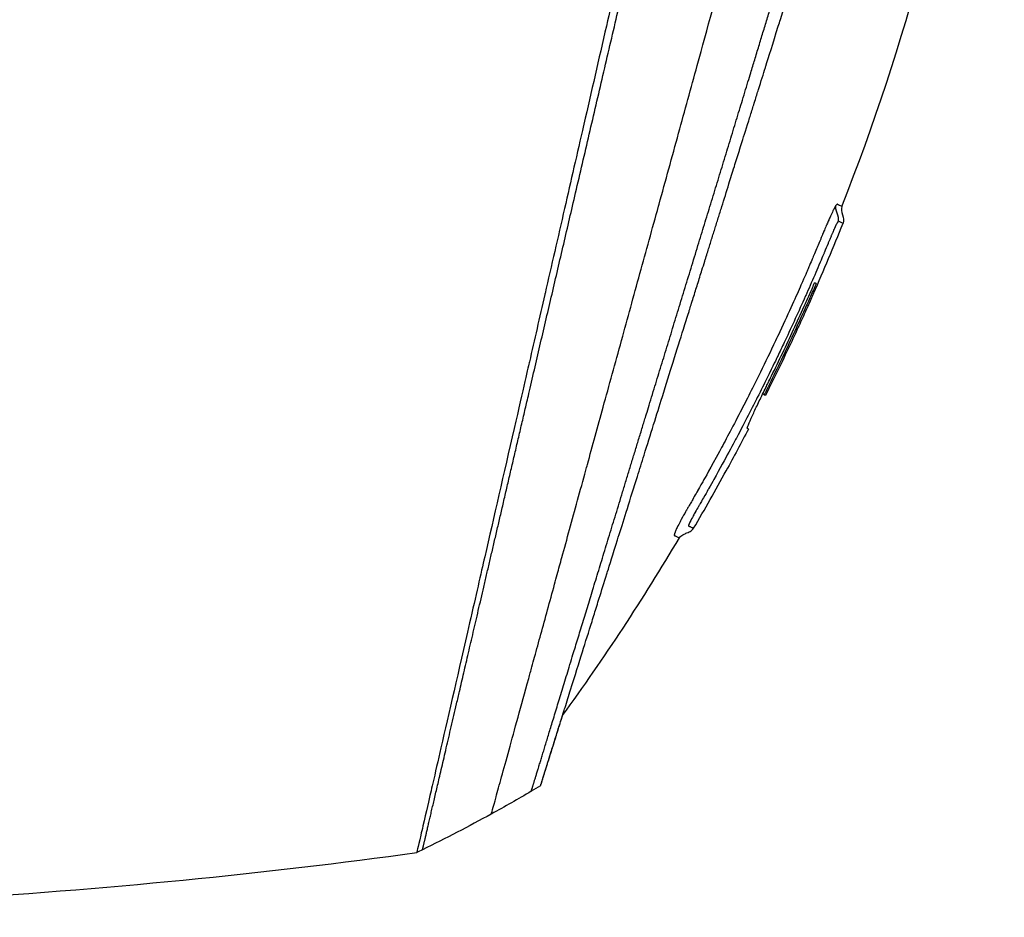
# Model space of a CAD drawing. Header units: millimetres. Extents: x 0 to 4378, y 0 to 2376.
# Tile 22 of 224: x 416 to 482, y 778 to 839. Entities that reach past the tile are written whole.
import ezdxf

# ---------------------------------------------------------------- set-up
doc = ezdxf.new("R2010")
doc.units = ezdxf.units.MM
doc.header["$LTSCALE"] = 0.2

# ---------------------------------------------------------------- blocks, each defined once
blk = doc.blocks.new('Blk$A04R2-4W24T')
for p, q in [((-258.523, 153.517), (-258.627, 153.413)), ((-258.523, 153.516), (-258.624, 153.414)), ((-257.535, 151.095), (-257.462, 151.168)), ((-244.561, 141.234), (-244.561, 141.233))]:
    blk.add_line(p, q)
blk.add_arc((-118.498, 223.479), 156.751, 207.50203, 208.67307)
for centre, major_axis, ratio, start_param, end_param in [((-157.143, 247.114), (-98.887, -98.849), 0.00011, 6.274337, 6.283153), ((-186.553, 222.439), (84.003, -73.038), 0.999052, 4.891159, 4.897725), ((-186.518, 222.48), (-81.918, 75.393), 0.999389, 1.78435, 1.812352), ((-186.439, 222.559), (-52.22, -98.374), 0.999969, 6.268665, 6.315891), ((-177.05, 240.309), (-61.464, -116.201), 0.920421, 0.028746, 0.032423)]:
    blk.add_ellipse(centre, major_axis=major_axis, ratio=ratio, start_param=start_param, end_param=end_param)
for points, knots in [([(-130.052, 118.564), (-130.047, 118.558), (-130.201, 118.713), (-130.379, 118.895), (-130.599, 119.117), (-130.926, 119.448), (-131.356, 119.881), (-131.821, 120.35), (-132.328, 120.858), (-132.78, 121.309), (-132.836, 121.365), (-132.891, 121.419), (-132.944, 121.473), (-133.07, 121.598), (-133.545, 122.07), (-134.618, 123.137), (-134.767, 123.285), (-134.928, 123.445), (-135.102, 123.618), (-135.664, 124.177), (-136.086, 124.598), (-136.318, 124.829), (-136.741, 125.253), (-137.181, 125.693), (-137.638, 126.15), (-138.247, 126.759), (-138.885, 127.396), (-139.548, 128.059), (-139.705, 128.217), (-139.865, 128.376), (-140.025, 128.537), (-140.993, 129.504), (-142.011, 130.522), (-143.073, 131.585), (-145.85, 134.362), (-148.286, 136.799), (-150.061, 138.574), (-150.171, 138.684), (-150.279, 138.791), (-150.384, 138.896), (-152.078, 140.591), (-153.114, 141.626), (-153.404, 141.917), (-154.505, 143.018), (-156.156, 144.669), (-158.429, 146.941), (-159.5, 148.012), (-160.444, 148.955), (-161.248, 149.759), (-162.302, 150.813), (-163.117, 151.628), (-163.681, 152.192), (-167.251, 155.763), (-170.941, 159.453), (-174.708, 163.219), (-176.172, 164.683), (-178.067, 166.579), (-180.411, 168.922), (-182.352, 170.864), (-183.823, 172.335), (-184.809, 173.321), (-185.545, 174.057), (-186.011, 174.523), (-186.205, 174.716), (-187.875, 176.385), (-188.857, 177.366), (-189.132, 177.641), (-189.493, 178.001), (-189.851, 178.36), (-190.207, 178.716), (-190.339, 178.848), (-190.47, 178.98), (-190.601, 179.111), (-191.365, 179.876), (-191.858, 180.369), (-192.074, 180.585), (-192.294, 180.805), (-192.534, 181.045), (-192.794, 181.304), (-193.425, 181.933), (-194.173, 182.677), (-195.038, 183.537), (-196.388, 184.879), (-197.38, 185.866), (-198.01, 186.496), (-198.656, 187.142), (-199.644, 188.134), (-200.97, 189.469), (-201.888, 190.392), (-202.63, 191.138), (-203.197, 191.706), (-203.484, 191.994), (-203.726, 192.236), (-203.923, 192.433), (-204.543, 193.052), (-205.164, 193.672), (-205.785, 194.293), (-206.146, 194.654), (-206.507, 195.015), (-206.868, 195.376), (-207.621, 196.13), (-208.108, 196.617), (-208.333, 196.843), (-208.812, 197.322), (-209.298, 197.809), (-209.792, 198.304), (-210.255, 198.767), (-210.718, 199.229), (-211.18, 199.691), (-212.654, 201.166), (-214.123, 202.635), (-215.584, 204.096), (-217.501, 206.013), (-219.404, 207.916), (-221.287, 209.799), (-225.055, 213.565), (-228.747, 217.256), (-232.319, 220.827), (-233.113, 221.621), (-233.921, 222.429), (-234.743, 223.251), (-235.669, 224.178), (-236.613, 225.121), (-237.57, 226.079), (-240.082, 228.592), (-241.719, 230.23), (-242.59, 231.102), (-243.614, 232.125), (-244.619, 233.131), (-245.604, 234.116), (-247.756, 236.267), (-249.81, 238.321), (-251.733, 240.244), (-253.51, 242.021), (-254.892, 243.404), (-255.963, 244.474), (-257.721, 246.232), (-258.654, 247.165), (-259.013, 247.524), (-259.107, 247.617), (-259.16, 247.671), (-259.174, 247.685), (-260.768, 249.28), (-262.134, 250.646), (-263.209, 251.719), (-263.36, 251.87), (-263.506, 252.016), (-263.646, 252.155), (-264.101, 252.609), (-264.415, 252.923), (-264.64, 253.149), (-264.864, 253.373), (-265.06, 253.569), (-265.227, 253.736), (-265.273, 253.783), (-265.317, 253.826), (-265.358, 253.868), (-265.877, 254.387), (-265.927, 254.438), (-265.936, 254.447), (-265.936, 254.447), (-265.936, 254.448), (-265.936, 254.448)], [-1, -1, -1, -1, -0.973214, -0.973214, -0.973214, -0.946429, -0.946429, -0.946429, -0.922569, -0.922569, -0.922569, -0.919643, -0.919643, -0.919643, -0.896124, -0.896124, -0.896124, -0.892857, -0.892857, -0.892857, -0.88, -0.88, -0.88, -0.867143, -0.867143, -0.867143, -0.85, -0.85, -0.85, -0.84593, -0.84593, -0.84593, -0.821429, -0.821429, -0.821429, -0.786779, -0.786779, -0.786779, -0.784631, -0.784631, -0.784631, -0.75, -0.75, -0.75, -0.71875, -0.71875, -0.71875, -0.705224, -0.705224, -0.705224, -0.6875, -0.6875, -0.6875, -0.625, -0.625, -0.625, -0.59375, -0.59375, -0.59375, -0.575864, -0.575864, -0.575864, -0.5625, -0.5625, -0.5625, -0.546875, -0.546875, -0.546875, -0.541176, -0.541176, -0.541176, -0.539062, -0.539062, -0.539062, -0.53125, -0.53125, -0.53125, -0.526699, -0.526699, -0.526699, -0.515625, -0.515625, -0.515625, -0.5, -0.5, -0.5, -0.484375, -0.484375, -0.484375, -0.473999, -0.473999, -0.473999, -0.46875, -0.46875, -0.46875, -0.458868, -0.458868, -0.458868, -0.453125, -0.453125, -0.453125, -0.445312, -0.445312, -0.445312, -0.4375, -0.4375, -0.4375, -0.430048, -0.430048, -0.430048, -0.40625, -0.40625, -0.40625, -0.375, -0.375, -0.375, -0.3125, -0.3125, -0.3125, -0.297804, -0.297804, -0.297804, -0.28125, -0.28125, -0.28125, -0.25, -0.25, -0.25, -0.230372, -0.230372, -0.230372, -0.1875, -0.1875, -0.1875, -0.167132, -0.167132, -0.167132, -0.133709, -0.133709, -0.133709, -0.125, -0.125, -0.125, -0.078046, -0.078046, -0.078046, -0.071429, -0.071429, -0.071429, -0.053571, -0.053571, -0.053571, -0.039579, -0.039579, -0.039579, -0.035714, -0.035714, -0.035714, -0.002565, -0.002565, -0.002565, 0, 0, 0, 0]), ([(-263.881, 166.212), (-268.222, 177.231), (-271.321, 188.819), (-274.351, 209.23), (-274.907, 218.067), (-274.717, 226.857)], [0, 0, 0, 0, 3.552689, 3.552689, 6.190302, 6.190302, 6.190302, 6.190302]), ([(-259.264, 226.927), (-259.189, 226.78), (-259.14, 226.669), (-259.112, 226.603), (-258.902, 226.118), (-258.786, 225.723), (-258.714, 225.469), (-258.606, 225.085), (-258.548, 224.833), (-258.523, 224.73), (-258.461, 224.48), (-258.391, 224.181), (-258.31, 223.833), (-258.182, 223.28), (-258.1, 222.928), (-258.067, 222.786), (-258.049, 222.71), (-258.032, 222.635), (-258.014, 222.56), (-257.986, 222.443), (-257.959, 222.325), (-257.932, 222.206), (-257.914, 222.131), (-257.866, 221.926), (-257.787, 221.588), (-257.703, 221.228), (-257.598, 220.777), (-257.471, 220.232), (-257.354, 219.729), (-257.237, 219.223), (-257.119, 218.713), (-257.059, 218.453), (-256.967, 218.05), (-256.84, 217.502), (-256.702, 216.902), (-256.525, 216.128), (-256.306, 215.171), (-255.796, 212.944), (-255.467, 211.502), (-255.333, 210.917), (-255.019, 209.551), (-254.702, 208.167), (-254.379, 206.766), (-254.313, 206.478), (-254.247, 206.19), (-254.18, 205.901), (-253.976, 205.014), (-253.603, 203.388), (-253.051, 200.976), (-252.635, 199.16), (-252.215, 197.322), (-251.79, 195.468), (-251.782, 195.433), (-251.774, 195.398), (-251.766, 195.363), (-251.42, 193.849), (-250.963, 191.855), (-250.393, 189.369), (-249.773, 186.668), (-249.327, 184.722), (-249.059, 183.554), (-248.977, 183.197), (-248.912, 182.912), (-248.863, 182.699), (-248.656, 181.794), (-248.331, 180.377), (-247.891, 178.454), (-247.379, 176.222), (-246.87, 173.997), (-246.366, 171.798), (-246.359, 171.769), (-246.352, 171.739), (-246.345, 171.709), (-245.909, 169.806), (-245.477, 167.92), (-245.05, 166.061), (-244.603, 164.111), (-244.163, 162.19), (-243.731, 160.304), (-243.725, 160.276), (-243.719, 160.249), (-243.712, 160.221), (-243.358, 158.673), (-243.009, 157.15), (-242.667, 155.657), (-242.609, 155.405), (-242.249, 153.836), (-241.629, 151.13), (-240.922, 148.041), (-240.252, 145.118), (-239.632, 142.408), (-239.507, 141.86), (-239.354, 141.195), (-239.179, 140.43), (-239.008, 139.683), (-238.815, 138.84), (-238.605, 137.924), (-237.849, 134.624), (-237.195, 131.771), (-236.661, 129.449), (-236.459, 128.568), (-236.274, 127.763), (-236.108, 127.04), (-236.056, 126.81), (-236.005, 126.588), (-235.956, 126.374), (-235.867, 125.988), (-235.658, 125.083), (-235.442, 124.149), (-235.386, 123.909), (-235.338, 123.703), (-235.297, 123.526), (-235.075, 122.573), (-235.033, 122.402), (-235.019, 122.351), (-235.016, 122.339), (-235.015, 122.336), (-235.014, 122.335)], [0.0000004, 0.0000004, 0.0000004, 0.0000004, 0.0285714, 0.0285714, 0.0285714, 0.0714286, 0.0714286, 0.0714286, 0.0892857, 0.0892857, 0.0892857, 0.1071429, 0.1071429, 0.1071429, 0.125, 0.125, 0.125, 0.1284736, 0.1284736, 0.1284736, 0.1339286, 0.1339286, 0.1339286, 0.1428571, 0.1428571, 0.1428571, 0.1607143, 0.1607143, 0.1607143, 0.1785714, 0.1785714, 0.1785714, 0.1956232, 0.1956232, 0.1956232, 0.2142857, 0.2142857, 0.2142857, 0.25, 0.25, 0.25, 0.2796252, 0.2796252, 0.2796252, 0.2857143, 0.2857143, 0.2857143, 0.3163265, 0.3163265, 0.3163265, 0.3469388, 0.3469388, 0.3469388, 0.3476324, 0.3476324, 0.3476324, 0.377551, 0.377551, 0.377551, 0.4010005, 0.4010005, 0.4010005, 0.4081633, 0.4081633, 0.4081633, 0.4265306, 0.4265306, 0.4265306, 0.4540816, 0.4540816, 0.4540816, 0.4544339, 0.4544339, 0.4544339, 0.4770408, 0.4770408, 0.4770408, 0.4996669, 0.4996669, 0.4996669, 0.5, 0.5, 0.5, 0.5178571, 0.5178571, 0.5178571, 0.5357143, 0.5357143, 0.5357143, 0.5714286, 0.5714286, 0.5714286, 0.5985301, 0.5985301, 0.5985301, 0.625, 0.625, 0.625, 0.75, 0.75, 0.75, 0.7974141, 0.7974141, 0.7974141, 0.8125, 0.8125, 0.8125, 0.875, 0.875, 0.875, 0.8914403, 0.8914403, 0.8914403, 0.9797679, 0.9797679, 0.9797679, 1, 1, 1, 1]), ([(-240.082, 124.954), (-240.082, 124.954), (-240.082, 124.954), (-240.082, 124.954), (-240.085, 124.964), (-240.201, 125.378), (-240.405, 126.114), (-240.609, 126.85), (-240.905, 127.922), (-241.289, 129.315), (-241.472, 129.98), (-241.675, 130.718), (-241.896, 131.525), (-242.118, 132.333), (-242.359, 133.209), (-242.618, 134.151), (-242.689, 134.413), (-242.763, 134.679), (-242.837, 134.951), (-242.897, 135.169), (-242.958, 135.389), (-243.019, 135.613), (-243.157, 136.117), (-243.3, 136.636), (-243.447, 137.171), (-243.74, 138.241), (-244.05, 139.371), (-244.376, 140.557), (-244.436, 140.777), (-244.497, 140.998), (-244.558, 141.222), (-244.662, 141.602), (-244.768, 141.987), (-244.875, 142.378), (-245.045, 142.998), (-245.219, 143.632), (-245.396, 144.278), (-245.75, 145.57), (-246.118, 146.912), (-246.499, 148.299), (-246.534, 148.427), (-246.57, 148.556), (-246.605, 148.685), (-246.953, 149.951), (-247.311, 151.254), (-247.678, 152.588), (-248.082, 154.058), (-248.497, 155.567), (-248.922, 157.109), (-249.332, 158.599), (-249.749, 160.116), (-250.174, 161.658), (-250.587, 163.159), (-251.007, 164.683), (-251.433, 166.229), (-251.445, 166.272), (-251.457, 166.314), (-251.468, 166.357), (-251.907, 167.947), (-252.351, 169.559), (-252.797, 171.178), (-253.219, 172.71), (-253.642, 174.247), (-254.061, 175.777), (-254.75, 178.29), (-255.429, 180.782), (-256.106, 183.259), (-256.289, 183.927), (-256.471, 184.594), (-256.654, 185.26), (-256.689, 185.388), (-256.724, 185.517), (-256.759, 185.645), (-256.977, 186.439), (-257.195, 187.231), (-257.413, 188.021), (-258.065, 190.391), (-258.714, 192.74), (-259.352, 195.044), (-260.213, 198.157), (-261.055, 201.201), (-261.877, 204.141), (-262.287, 205.611), (-262.67, 207.056), (-263.076, 208.461), (-263.483, 209.866), (-263.797, 211.318), (-264.291, 212.55)], [0, 0, 0, 0, 0.00024, 0.00024, 0.00024, 0.087999, 0.087999, 0.087999, 0.175757, 0.175757, 0.175757, 0.217696, 0.217696, 0.217696, 0.259635, 0.259635, 0.259635, 0.271277, 0.271277, 0.271277, 0.280605, 0.280605, 0.280605, 0.301574, 0.301574, 0.301574, 0.343513, 0.343513, 0.343513, 0.351275, 0.351275, 0.351275, 0.364483, 0.364483, 0.364483, 0.385452, 0.385452, 0.385452, 0.427391, 0.427391, 0.427391, 0.431272, 0.431272, 0.431272, 0.46933, 0.46933, 0.46933, 0.511269, 0.511269, 0.511269, 0.551814, 0.551814, 0.551814, 0.591266, 0.591266, 0.591266, 0.59236, 0.59236, 0.59236, 0.632905, 0.632905, 0.632905, 0.671263, 0.671263, 0.671263, 0.734268, 0.734268, 0.734268, 0.75126, 0.75126, 0.75126, 0.754541, 0.754541, 0.754541, 0.774814, 0.774814, 0.774814, 0.835632, 0.835632, 0.835632, 0.917816, 0.917816, 0.917816, 0.958908, 0.958908, 0.958908, 1, 1, 1, 1]), ([(-243.422, 126.865), (-243.422, 126.866), (-243.423, 126.87), (-243.428, 126.885), (-243.43, 126.891), (-243.432, 126.898), (-243.435, 126.908), (-243.437, 126.915), (-243.44, 126.922), (-243.442, 126.931), (-243.446, 126.942), (-243.45, 126.954), (-243.454, 126.969), (-243.461, 126.991), (-243.469, 127.016), (-243.479, 127.048), (-243.482, 127.056), (-243.484, 127.064), (-243.487, 127.072), (-243.499, 127.112), (-243.514, 127.157), (-243.529, 127.207), (-243.545, 127.258), (-243.563, 127.314), (-243.582, 127.374), (-243.598, 127.428), (-243.616, 127.484), (-243.635, 127.545), (-243.638, 127.554), (-243.641, 127.563), (-243.644, 127.572), (-243.65, 127.593), (-243.657, 127.614), (-243.664, 127.636), (-243.675, 127.673), (-243.687, 127.711), (-243.699, 127.751), (-243.724, 127.829), (-243.75, 127.913), (-243.778, 128.001), (-243.809, 128.102), (-243.842, 128.209), (-243.878, 128.322), (-243.883, 128.338), (-243.909, 128.421), (-243.96, 128.585), (-244.007, 128.736), (-244.076, 128.956), (-244.176, 129.277), (-244.184, 129.301), (-244.192, 129.325), (-244.2, 129.351), (-244.232, 129.454), (-244.265, 129.558), (-244.297, 129.664), (-244.34, 129.8), (-244.384, 129.939), (-244.427, 130.078), (-244.521, 130.379), (-244.617, 130.684), (-244.711, 130.986), (-244.763, 131.151), (-244.815, 131.316), (-244.866, 131.479), (-244.921, 131.655), (-244.975, 131.829), (-245.028, 131.999), (-245.047, 132.059), (-245.066, 132.118), (-245.084, 132.177), (-245.212, 132.587), (-245.34, 132.993), (-245.463, 133.389), (-245.764, 134.349), (-246.043, 135.239), (-246.272, 135.973), (-246.477, 136.629), (-246.692, 137.316), (-246.917, 138.034), (-246.97, 138.205), (-247.024, 138.378), (-247.079, 138.553), (-247.183, 138.885), (-247.292, 139.235), (-247.408, 139.605), (-247.569, 140.118), (-247.741, 140.67), (-247.927, 141.264), (-247.942, 141.312), (-247.957, 141.36), (-247.973, 141.409), (-248.112, 141.854), (-248.332, 142.556), (-248.646, 143.559), (-248.947, 144.521), (-249.335, 145.759), (-249.827, 147.331), (-249.882, 147.506), (-249.938, 147.685), (-249.995, 147.868), (-250.149, 148.36), (-250.301, 148.847), (-250.452, 149.327), (-250.672, 150.03), (-250.887, 150.718), (-251.098, 151.39), (-251.301, 152.041), (-251.5, 152.676), (-251.693, 153.292), (-251.955, 154.13), (-252.201, 154.917), (-252.429, 155.644), (-252.686, 156.466), (-252.92, 157.213), (-253.128, 157.879), (-253.257, 158.289), (-253.376, 158.669), (-253.484, 159.016), (-253.497, 159.056), (-253.509, 159.095), (-253.521, 159.135), (-253.563, 159.268), (-253.605, 159.4), (-253.645, 159.53), (-253.695, 159.687), (-253.743, 159.842), (-253.791, 159.995), (-253.891, 160.316), (-253.989, 160.628), (-254.083, 160.93), (-254.186, 161.257), (-254.285, 161.573), (-254.38, 161.877), (-254.444, 162.083), (-254.507, 162.284), (-254.569, 162.48), (-254.592, 162.556), (-254.616, 162.63), (-254.639, 162.704), (-254.684, 162.849), (-254.729, 162.991), (-254.772, 163.13), (-254.813, 163.261), (-254.853, 163.388), (-254.892, 163.513), (-254.932, 163.642), (-254.971, 163.767), (-255.009, 163.889), (-255.051, 164.021), (-255.091, 164.149), (-255.13, 164.274), (-255.15, 164.338), (-255.17, 164.402), (-255.189, 164.465), (-255.192, 164.473), (-255.194, 164.48), (-255.197, 164.488), (-255.214, 164.544), (-255.232, 164.6), (-255.249, 164.656), (-255.289, 164.783), (-255.329, 164.911), (-255.37, 165.041), (-255.409, 165.168), (-255.449, 165.296), (-255.49, 165.426), (-255.569, 165.678), (-255.649, 165.935), (-255.732, 166.198), (-255.887, 166.696), (-256.049, 167.213), (-256.217, 167.749), (-256.335, 168.126), (-256.456, 168.513), (-256.58, 168.908), (-256.693, 169.268), (-256.808, 169.635), (-256.925, 170.01), (-256.926, 170.013), (-256.974, 170.167), (-257.07, 170.475), (-257.175, 170.81), (-257.337, 171.327), (-257.557, 172.028), (-257.632, 172.269), (-257.715, 172.531), (-257.804, 172.816), (-257.846, 172.95), (-257.887, 173.082), (-257.927, 173.211), (-257.943, 173.262), (-257.959, 173.313), (-257.975, 173.363), (-258.062, 173.64), (-258.144, 173.903), (-258.223, 174.153), (-258.398, 174.714), (-258.552, 175.206), (-258.685, 175.631), (-258.696, 175.665), (-258.707, 175.7), (-258.718, 175.736), (-258.91, 176.349), (-259.192, 177.251), (-259.564, 178.44), (-259.613, 178.596), (-259.661, 178.751), (-259.709, 178.904), (-259.961, 179.709), (-260.206, 180.491), (-260.443, 181.25), (-260.526, 181.515), (-260.611, 181.786), (-260.698, 182.063), (-261.05, 183.189), (-261.432, 184.41), (-261.842, 185.72), (-261.871, 185.813), (-261.901, 185.907), (-261.93, 186), (-262.092, 186.519), (-262.254, 187.036), (-262.415, 187.551), (-262.577, 188.067), (-262.737, 188.58), (-262.897, 189.092), (-263.004, 189.432), (-263.11, 189.772), (-263.216, 190.11), (-263.227, 190.145), (-263.441, 190.828), (-263.849, 192.132), (-263.959, 192.485), (-264.084, 192.882), (-264.222, 193.323), (-264.43, 193.99), (-264.617, 194.584), (-264.781, 195.109), (-264.943, 195.627), (-265.084, 196.077), (-265.204, 196.462), (-265.215, 196.498), (-265.227, 196.534), (-265.238, 196.57), (-265.389, 197.054), (-265.54, 197.534), (-265.689, 198.011), (-265.784, 198.316), (-265.88, 198.62), (-265.974, 198.922), (-266.122, 199.394), (-266.268, 199.862), (-266.414, 200.326), (-266.641, 201.051), (-266.865, 201.767), (-267.085, 202.472)], [0, 0, 0, 0, 0.015059, 0.015059, 0.015059, 0.02083, 0.02083, 0.02083, 0.024502, 0.024502, 0.024502, 0.02915, 0.02915, 0.02915, 0.035714, 0.035714, 0.035714, 0.03808, 0.03808, 0.03808, 0.049577, 0.049577, 0.049577, 0.061203, 0.061203, 0.061203, 0.071429, 0.071429, 0.071429, 0.072941, 0.072941, 0.072941, 0.076375, 0.076375, 0.076375, 0.082197, 0.082197, 0.082197, 0.093844, 0.093844, 0.093844, 0.107143, 0.107143, 0.107143, 0.125154, 0.125154, 0.125154, 0.141628, 0.141628, 0.141628, 0.142857, 0.142857, 0.142857, 0.150854, 0.150854, 0.150854, 0.161237, 0.161237, 0.161237, 0.183787, 0.183787, 0.183787, 0.196194, 0.196194, 0.196194, 0.209594, 0.209594, 0.209594, 0.214286, 0.214286, 0.214286, 0.235121, 0.235121, 0.235121, 0.285714, 0.285714, 0.285714, 0.318661, 0.318661, 0.318661, 0.326531, 0.326531, 0.326531, 0.342858, 0.342858, 0.342858, 0.36551, 0.36551, 0.36551, 0.367347, 0.367347, 0.367347, 0.406881, 0.406881, 0.406881, 0.444765, 0.444765, 0.444765, 0.44898, 0.44898, 0.44898, 0.464755, 0.464755, 0.464755, 0.487841, 0.487841, 0.487841, 0.510204, 0.510204, 0.510204, 0.531268, 0.531268, 0.531268, 0.55507, 0.55507, 0.55507, 0.569739, 0.569739, 0.569739, 0.571429, 0.571429, 0.571429, 0.574695, 0.574695, 0.574695, 0.578627, 0.578627, 0.578627, 0.586875, 0.586875, 0.586875, 0.595801, 0.595801, 0.595801, 0.601849, 0.601849, 0.601849, 0.604183, 0.604183, 0.604183, 0.608765, 0.608765, 0.608765, 0.613067, 0.613067, 0.613067, 0.617482, 0.617482, 0.617482, 0.622229, 0.622229, 0.622229, 0.624689, 0.624689, 0.624689, 0.625, 0.625, 0.625, 0.626857, 0.626857, 0.626857, 0.631038, 0.631038, 0.631038, 0.635137, 0.635137, 0.635137, 0.643106, 0.643106, 0.643106, 0.65824, 0.65824, 0.65824, 0.668893, 0.668893, 0.668893, 0.678571, 0.678571, 0.678571, 0.689431, 0.689431, 0.689431, 0.701281, 0.701281, 0.701281, 0.705357, 0.705357, 0.705357, 0.708515, 0.708515, 0.708515, 0.709766, 0.709766, 0.709766, 0.71667, 0.71667, 0.71667, 0.732143, 0.732143, 0.732143, 0.733637, 0.733637, 0.733637, 0.758929, 0.758929, 0.758929, 0.763229, 0.763229, 0.763229, 0.785714, 0.785714, 0.785714, 0.794183, 0.794183, 0.794183, 0.828571, 0.828571, 0.828571, 0.831278, 0.831278, 0.831278, 0.846339, 0.846339, 0.846339, 0.861401, 0.861401, 0.861401, 0.871429, 0.871429, 0.871429, 0.896736, 0.896736, 0.896736, 0.903571, 0.903571, 0.903571, 0.919754, 0.919754, 0.919754, 0.935714, 0.935714, 0.935714, 0.936836, 0.936836, 0.936836, 0.951858, 0.951858, 0.951858, 0.961487, 0.961487, 0.961487, 0.97651, 0.97651, 0.97651, 1, 1, 1, 1]), ([(-263.881, 166.212), (-263.881, 166.21), (-263.829, 166.233), (-263.79, 166.251), (-263.789, 166.251), (-263.789, 166.251), (-263.789, 166.251), (-263.737, 166.274), (-263.695, 166.294), (-263.693, 166.295), (-263.687, 166.297), (-263.681, 166.3), (-263.675, 166.302), (-263.665, 166.307), (-263.657, 166.311), (-263.65, 166.314), (-263.633, 166.322), (-263.618, 166.329), (-263.607, 166.334), (-263.605, 166.335), (-263.603, 166.336), (-263.6, 166.336), (-263.594, 166.338), (-263.589, 166.343), (-263.586, 166.346), (-263.582, 166.348), (-263.576, 166.355), (-263.563, 166.356), (-263.545, 166.358), (-263.521, 166.345), (-263.478, 166.281)], [-1, -1, -1, -1, -0.504419, -0.504419, -0.504419, -0.5, -0.5, -0.5, -0.285714, -0.285714, -0.285714, -0.259389, -0.259389, -0.259389, -0.214286, -0.214286, -0.214286, -0.142857, -0.142857, -0.142857, -0.134181, -0.134181, -0.134181, -0.107143, -0.107143, -0.107143, -0.071429, -0.071429, -0.071429, 0, 0, 0, 0]), ([(-263.478, 166.281), (-263.447, 166.234), (-263.398, 166.151), (-263.324, 166.002), (-263.308, 165.97), (-263.292, 165.938), (-263.276, 165.905), (-263.218, 165.786), (-263.161, 165.662), (-263.109, 165.548), (-263.07, 165.461), (-263.032, 165.377), (-262.997, 165.299), (-262.994, 165.293), (-262.991, 165.286), (-262.988, 165.279), (-262.952, 165.199), (-262.91, 165.105), (-262.862, 164.996), (-262.852, 164.971), (-262.809, 164.874), (-262.733, 164.697), (-262.68, 164.572), (-262.636, 164.466), (-262.602, 164.384), (-262.586, 164.345), (-262.566, 164.295), (-262.54, 164.234), (-262.508, 164.157), (-262.488, 164.108), (-262.481, 164.09), (-262.474, 164.074), (-262.467, 164.058), (-262.461, 164.042), (-262.434, 163.977), (-262.408, 163.914), (-262.382, 163.851), (-262.377, 163.839), (-262.371, 163.827), (-262.366, 163.815), (-262.353, 163.782), (-262.336, 163.741), (-262.316, 163.694)], [-1, -1, -1, -1, -0.9921875, -0.9921875, -0.9921875, -0.9905084, -0.9905084, -0.9905084, -0.984375, -0.984375, -0.984375, -0.98077798, -0.98077798, -0.98077798, -0.98046875, -0.98046875, -0.98046875, -0.9765625, -0.9765625, -0.9765625, -0.97265625, -0.97265625, -0.97265625, -0.96875, -0.96875, -0.96875, -0.96777344, -0.96777344, -0.96777344, -0.96679688, -0.96679688, -0.96679688, -0.96645777, -0.96645777, -0.96645777, -0.96510446, -0.96510446, -0.96510446, -0.96484375, -0.96484375, -0.96484375, -0.96354757, -0.96354757, -0.96354757, -0.96354757]), ([(-263.642, 165.217), (-263.641, 165.218), (-263.641, 165.218), (-263.64, 165.218), (-263.635, 165.218), (-263.625, 165.212), (-263.597, 165.166), (-263.568, 165.12), (-263.535, 165.056), (-263.509, 165.003), (-263.503, 164.992), (-263.496, 164.978), (-263.486, 164.958), (-263.485, 164.955), (-263.483, 164.951), (-263.481, 164.948), (-263.472, 164.928), (-263.462, 164.908), (-263.452, 164.887), (-263.433, 164.848), (-263.414, 164.807), (-263.395, 164.764), (-263.393, 164.76), (-263.391, 164.756), (-263.389, 164.752), (-263.384, 164.74), (-263.377, 164.726), (-263.37, 164.709), (-263.357, 164.681), (-263.342, 164.645), (-263.323, 164.603), (-263.293, 164.534), (-263.271, 164.48), (-263.256, 164.445), (-263.242, 164.414), (-263.23, 164.384), (-263.218, 164.356), (-263.214, 164.347), (-263.21, 164.336), (-263.205, 164.326), (-263.196, 164.303), (-263.186, 164.28), (-263.177, 164.259), (-263.161, 164.221), (-263.135, 164.157), (-263.098, 164.067), (-263.088, 164.042), (-263.075, 164.01), (-263.058, 163.97), (-263.037, 163.918), (-263.024, 163.886), (-263.018, 163.873), (-262.995, 163.817), (-262.969, 163.752), (-262.939, 163.68), (-262.857, 163.482), (-262.776, 163.289), (-262.696, 163.099), (-262.692, 163.089), (-262.665, 163.025), (-262.616, 162.908), (-262.568, 162.794), (-262.499, 162.629), (-262.407, 162.415), (-262.298, 162.157), (-262.199, 161.926), (-262.111, 161.722), (-261.908, 161.252), (-261.703, 160.782), (-261.496, 160.314), (-261.463, 160.239), (-261.429, 160.164), (-261.396, 160.089), (-260.95, 159.086), (-260.494, 158.089), (-260.026, 157.094), (-259.877, 156.777), (-259.726, 156.461), (-259.575, 156.145)], [0, 0, 0, 0, 0.000653, 0.000653, 0.000653, 0.005102, 0.005102, 0.005102, 0.0102041, 0.0102041, 0.0102041, 0.011299, 0.011299, 0.011299, 0.0114796, 0.0114796, 0.0114796, 0.0127551, 0.0127551, 0.0127551, 0.0150826, 0.0150826, 0.0150826, 0.0153061, 0.0153061, 0.0153061, 0.0162303, 0.0162303, 0.0162303, 0.0178571, 0.0178571, 0.0178571, 0.0204082, 0.0204082, 0.0204082, 0.0218085, 0.0218085, 0.0218085, 0.0222805, 0.0222805, 0.0222805, 0.0233236, 0.0233236, 0.0233236, 0.0262391, 0.0262391, 0.0262391, 0.0276968, 0.0276968, 0.0276968, 0.0291545, 0.0291545, 0.0291545, 0.03207, 0.03207, 0.03207, 0.0408163, 0.0408163, 0.0408163, 0.0459881, 0.0459881, 0.0459881, 0.0510204, 0.0510204, 0.0510204, 0.0612245, 0.0612245, 0.0612245, 0.0816327, 0.0816327, 0.0816327, 0.0847392, 0.0847392, 0.0847392, 0.1263051, 0.1263051, 0.1263051, 0.139546, 0.139546, 0.139546, 0.139546]), ([(-262.316, 163.694), (-262.309, 163.677), (-262.302, 163.659), (-262.294, 163.641), (-262.258, 163.554), (-262.213, 163.447), (-262.16, 163.321), (-262.03, 163.011), (-261.922, 162.757), (-261.838, 162.559), (-261.77, 162.397), (-261.703, 162.243), (-261.64, 162.095), (-261.593, 161.984), (-261.569, 161.928), (-261.569, 161.928), (-261.529, 161.835), (-261.375, 161.477), (-261.101, 160.856), (-260.787, 160.143), (-260.313, 159.079), (-259.66, 157.682)], [-0.96354757, -0.96354757, -0.96354757, -0.96354757, -0.96308483, -0.96308483, -0.96308483, -0.9609375, -0.9609375, -0.9609375, -0.953125, -0.953125, -0.953125, -0.9453125, -0.9453125, -0.9453125, -0.9375, -0.9375, -0.9375, -0.91044715, -0.91044715, -0.91044715, -0.87932671, -0.87932671, -0.87932671, -0.87932671]), ([(-262.135, 160.969), (-262.12, 160.974), (-262.104, 160.981), (-262.069, 160.998), (-262.05, 161.008), (-262.03, 161.019)], [0.000089, 0.000089, 0.000089, 0.000089, 0.1283387, 0.1283387, 0.2565897, 0.2565897, 0.2565897, 0.2565897]), ([(-262.135, 160.969), (-262.103, 160.896), (-262.072, 160.824), (-262.008, 160.679), (-261.977, 160.607), (-261.881, 160.39), (-261.818, 160.246), (-261.626, 159.813), (-261.497, 159.525), (-261.109, 158.661), (-260.847, 158.087), (-260.049, 156.372), (-259.504, 155.235), (-258.898, 154.008), (-258.877, 153.966), (-258.818, 153.845), (-258.788, 153.783), (-258.731, 153.663), (-258.706, 153.608), (-258.663, 153.514), (-258.648, 153.477), (-258.612, 153.384), (-258.633, 153.41), (-258.674, 153.39), (-258.692, 153.381), (-258.7, 153.378)], [-1.566534, -1.566534, -1.566534, -1.566534, -1.537488, -1.537488, -1.508441, -1.508441, -1.45035, -1.45035, -1.334184, -1.334184, -1.101929, -1.101929, -0.637905, -0.637905, -0.598391, -0.598391, -0.552339, -0.552339, -0.503687, -0.503687, -0.45364, -0.45364, -0.320377, -0.320377, 0, 0, 0, 0]), ([(-257.535, 151.095), (-257.527, 151.098), (-257.51, 151.106), (-257.471, 151.125), (-257.45, 151.112), (-257.471, 151.213), (-257.514, 151.33), (-257.668, 151.697), (-257.776, 151.939), (-258.004, 152.434), (-258.132, 152.705), (-258.414, 153.294), (-258.566, 153.607), (-258.808, 154.096), (-258.926, 154.332), (-259.617, 155.743), (-260.116, 156.789), (-260.846, 158.368), (-261.087, 158.896), (-261.444, 159.69), (-261.562, 159.956), (-261.738, 160.354), (-261.797, 160.487), (-261.884, 160.686), (-261.913, 160.753), (-261.972, 160.886), (-262.001, 160.953), (-262.03, 161.019)], [-2.334866, -2.334866, -2.334866, -2.334866, -1.936193, -1.936193, -1.729087, -1.729087, -1.509443, -1.509443, -1.274072, -1.274072, -1.048912, -1.048912, -0.819829, -0.819829, -0.696027, -0.696027, -0.3484, -0.3484, -0.174268, -0.174268, -0.087149, -0.087149, -0.043578, -0.043578, -0.02179, -0.02179, -0.000001, -0.000001, -0.000001, -0.000001]), ([(-261.958, 160.3), (-261.93, 160.236), (-261.901, 160.17), (-261.75, 159.831), (-261.605, 159.508), (-261.289, 158.812), (-261.124, 158.45), (-260.875, 157.907), (-260.704, 157.535), (-259.899, 155.816), (-259.307, 154.593), (-258.7, 153.378)], [10.869953, 10.869953, 10.869953, 10.869953, 11.360377, 11.360377, 13.298144, 13.298144, 15.132878, 15.132878, 16.008781, 16.008781, 18.211527, 18.211527, 18.211527, 18.211527]), ([(-259.66, 157.682), (-259.569, 157.487), (-259.474, 157.287), (-259.376, 157.08), (-259.021, 156.329), (-258.681, 155.625), (-258.355, 154.963), (-257.86, 153.957), (-257.4, 153.049), (-256.985, 152.248), (-256.425, 151.163), (-255.948, 150.271), (-255.563, 149.56), (-254.956, 148.441), (-254.582, 147.778), (-254.46, 147.561), (-254.386, 147.43), (-254.262, 147.209), (-254.087, 146.9), (-254.081, 146.89), (-254.075, 146.88), (-254.07, 146.87), (-254.018, 146.779), (-253.95, 146.659), (-253.864, 146.51), (-253.785, 146.372), (-253.718, 146.255), (-253.664, 146.16), (-253.604, 146.057), (-253.556, 145.974), (-253.52, 145.91), (-253.498, 145.872), (-253.48, 145.842), (-253.467, 145.818), (-253.455, 145.798), (-253.444, 145.778), (-253.432, 145.758), (-253.41, 145.719), (-253.388, 145.682), (-253.368, 145.647), (-253.361, 145.635), (-253.348, 145.612), (-253.329, 145.579), (-253.325, 145.573), (-253.322, 145.567), (-253.318, 145.561), (-253.303, 145.534), (-253.286, 145.505), (-253.269, 145.474), (-253.195, 145.345), (-253.091, 145.16), (-252.974, 144.94)], [-0.8793267, -0.8793267, -0.8793267, -0.8793267, -0.875, -0.875, -0.875, -0.859016, -0.859016, -0.859016, -0.8347234, -0.8347234, -0.8347234, -0.8018442, -0.8018442, -0.8018442, -0.75, -0.75, -0.75, -0.7409155, -0.7409155, -0.7409155, -0.740625, -0.740625, -0.740625, -0.7359375, -0.7359375, -0.7359375, -0.73125, -0.73125, -0.73125, -0.7283057, -0.7283057, -0.7283057, -0.7265625, -0.7265625, -0.7265625, -0.7257856, -0.7257856, -0.7257856, -0.7242188, -0.7242188, -0.7242188, -0.72322, -0.72322, -0.72322, -0.7230469, -0.7230469, -0.7230469, -0.721875, -0.721875, -0.721875, -0.7142094, -0.7142094, -0.7142094, -0.7142094]), ([(-259.575, 156.145), (-259.537, 156.066), (-259.5, 155.987), (-259.462, 155.908), (-259.459, 155.902), (-259.238, 155.437), (-258.79, 154.528), (-258.61, 154.165), (-258.395, 153.732), (-258.141, 153.229), (-257.993, 152.935), (-257.786, 152.528), (-257.517, 152.008), (-257.295, 151.577), (-257.029, 151.068), (-256.719, 150.483), (-256.684, 150.417), (-256.513, 150.092), (-256.199, 149.512), (-255.952, 149.053), (-255.614, 148.433), (-255.182, 147.657), (-255.092, 147.495), (-254.977, 147.289), (-254.836, 147.039), (-254.81, 146.993), (-254.806, 146.986), (-254.789, 146.957), (-254.715, 146.825), (-254.613, 146.645), (-254.482, 146.416), (-254.406, 146.281), (-254.347, 146.178), (-254.306, 146.107), (-254.274, 146.052), (-254.245, 146), (-254.217, 145.952), (-254.202, 145.926), (-254.187, 145.9), (-254.173, 145.875), (-254.156, 145.844), (-254.143, 145.823), (-254.136, 145.81), (-254.131, 145.802), (-254.129, 145.798), (-254.129, 145.797), (-254.108, 145.762), (-254.079, 145.71), (-254.04, 145.643), (-253.999, 145.573), (-253.969, 145.522), (-253.95, 145.489), (-253.947, 145.484), (-253.945, 145.479), (-253.942, 145.473), (-253.921, 145.438), (-253.894, 145.391), (-253.862, 145.334), (-253.83, 145.278), (-253.806, 145.235), (-253.789, 145.204), (-253.784, 145.195), (-253.78, 145.187), (-253.776, 145.18), (-253.723, 145.084), (-253.633, 144.919), (-253.564, 144.774)], [0.139546, 0.139546, 0.139546, 0.139546, 0.1428571, 0.1428571, 0.1428571, 0.1683715, 0.1683715, 0.1683715, 0.1785714, 0.1785714, 0.1785714, 0.1980839, 0.1980839, 0.1980839, 0.2142857, 0.2142857, 0.2142857, 0.2342217, 0.2342217, 0.2342217, 0.25, 0.25, 0.25, 0.2588865, 0.2588865, 0.2588865, 0.2605112, 0.2605112, 0.2605112, 0.2678571, 0.2678571, 0.2678571, 0.2723214, 0.2723214, 0.2723214, 0.2745536, 0.2745536, 0.2745536, 0.2756696, 0.2756696, 0.2756696, 0.2763405, 0.2763405, 0.2763405, 0.2767857, 0.2767857, 0.2767857, 0.2790179, 0.2790179, 0.2790179, 0.28125, 0.28125, 0.28125, 0.2815369, 0.2815369, 0.2815369, 0.2834821, 0.2834821, 0.2834821, 0.2852134, 0.2852134, 0.2852134, 0.2857143, 0.2857143, 0.2857143, 0.2930312, 0.2930312, 0.2930312, 0.2930312]), ([(-258.699, 153.378), (-258.689, 153.383), (-258.667, 153.394), (-258.628, 153.412), (-258.625, 153.412), (-258.624, 153.414)], [-1.2861392, -1.2861392, -1.2861392, -1.2861392, -0.7985141, -0.7985141, -0.7577439, -0.7577439, -0.7577439, -0.7577439]), ([(-253.564, 144.774), (-253.55, 144.746), (-253.538, 144.721), (-253.527, 144.696), (-253.525, 144.691), (-253.522, 144.686), (-253.52, 144.68), (-253.506, 144.649), (-253.497, 144.626), (-253.491, 144.608), (-253.49, 144.605), (-253.489, 144.602), (-253.488, 144.599), (-253.484, 144.588), (-253.479, 144.573), (-253.476, 144.559), (-253.47, 144.53), (-253.473, 144.52), (-253.476, 144.514), (-253.476, 144.513), (-253.477, 144.512), (-253.477, 144.511), (-253.482, 144.503), (-253.491, 144.501), (-253.501, 144.5), (-253.505, 144.5), (-253.51, 144.5), (-253.514, 144.499), (-253.518, 144.499), (-253.52, 144.498), (-253.522, 144.497), (-253.525, 144.496), (-253.526, 144.496), (-253.526, 144.496), (-253.535, 144.49), (-253.548, 144.482), (-253.565, 144.472), (-253.574, 144.467), (-253.585, 144.462), (-253.598, 144.455), (-253.626, 144.441), (-253.662, 144.424), (-253.698, 144.409), (-253.703, 144.406), (-253.711, 144.403), (-253.719, 144.399), (-253.74, 144.39), (-253.77, 144.376), (-253.792, 144.365), (-253.803, 144.36), (-253.813, 144.356), (-253.815, 144.355), (-253.815, 144.354), (-253.815, 144.354), (-253.815, 144.354)], [0.2930312, 0.2930312, 0.2930312, 0.2930312, 0.2943499, 0.2943499, 0.2943499, 0.2946429, 0.2946429, 0.2946429, 0.2968441, 0.2968441, 0.2968441, 0.2971939, 0.2971939, 0.2971939, 0.2991071, 0.2991071, 0.2991071, 0.3028878, 0.3028878, 0.3028878, 0.3035714, 0.3035714, 0.3035714, 0.3080357, 0.3080357, 0.3080357, 0.3102679, 0.3102679, 0.3102679, 0.3112211, 0.3112211, 0.3112211, 0.3125, 0.3125, 0.3125, 0.3214286, 0.3214286, 0.3214286, 0.3322978, 0.3322978, 0.3322978, 0.3571429, 0.3571429, 0.3571429, 0.3723386, 0.3723386, 0.3723386, 0.4089075, 0.4089075, 0.4089075, 0.4285714, 0.4285714, 0.4285714, 0.433726, 0.433726, 0.433726, 0.433726]), ([(-252.974, 144.94), (-252.948, 144.892), (-252.922, 144.841), (-252.895, 144.79), (-252.844, 144.694), (-252.771, 144.553), (-252.696, 144.397), (-252.674, 144.353), (-252.653, 144.308), (-252.632, 144.263), (-252.602, 144.199), (-252.575, 144.135), (-252.552, 144.078), (-252.548, 144.067), (-252.54, 144.048), (-252.531, 144.023), (-252.53, 144.018), (-252.528, 144.013), (-252.526, 144.007), (-252.517, 143.98), (-252.512, 143.962), (-252.509, 143.95), (-252.494, 143.895), (-252.5, 143.884), (-252.502, 143.875), (-252.502, 143.873), (-252.503, 143.87), (-252.504, 143.868), (-252.504, 143.867), (-252.505, 143.867), (-252.505, 143.866), (-252.506, 143.864), (-252.507, 143.863), (-252.509, 143.861), (-252.512, 143.858), (-252.515, 143.855), (-252.518, 143.853), (-252.526, 143.848), (-252.535, 143.844), (-252.545, 143.842), (-252.552, 143.841), (-252.559, 143.839), (-252.566, 143.838), (-252.573, 143.836), (-252.579, 143.835), (-252.584, 143.833), (-252.584, 143.833), (-252.589, 143.831), (-252.598, 143.827), (-252.622, 143.816), (-252.681, 143.788), (-252.741, 143.76), (-252.773, 143.745), (-252.805, 143.73), (-252.828, 143.719), (-252.828, 143.719), (-252.829, 143.719), (-252.829, 143.719), (-252.847, 143.71), (-252.856, 143.706), (-252.856, 143.706)], [-0.7142094, -0.7142094, -0.7142094, -0.7142094, -0.7125, -0.7125, -0.7125, -0.7052, -0.7052, -0.7052, -0.703125, -0.703125, -0.703125, -0.6984375, -0.6984375, -0.6984375, -0.6964914, -0.6964914, -0.6964914, -0.6960938, -0.6960938, -0.6960938, -0.69375, -0.69375, -0.69375, -0.6890625, -0.6890625, -0.6890625, -0.6882429, -0.6882429, -0.6882429, -0.6878906, -0.6878906, -0.6878906, -0.6867188, -0.6867188, -0.6867188, -0.684375, -0.684375, -0.684375, -0.6796875, -0.6796875, -0.6796875, -0.6773438, -0.6773438, -0.6773438, -0.675, -0.675, -0.675, -0.6612454, -0.6612454, -0.6612454, -0.6215414, -0.6215414, -0.6215414, -0.6004041, -0.6004041, -0.6004041, -0.6, -0.6, -0.6, -0.5662765, -0.5662765, -0.5662765, -0.5662765]), ([(-252.856, 143.706), (-252.881, 143.748), (-252.913, 143.785), (-252.988, 143.853), (-253.031, 143.883), (-253.146, 143.949), (-253.22, 143.981), (-253.388, 144.052), (-253.483, 144.089), (-253.62, 144.164), (-253.665, 144.193), (-253.748, 144.263), (-253.787, 144.306), (-253.815, 144.354)], [0, 0, 0, 0, 0.0144726, 0.0144726, 0.0302229, 0.0302229, 0.0541971, 0.0541971, 0.0848911, 0.0848911, 0.1007498, 0.1007498, 0.1175651, 0.1175651, 0.1175651, 0.1175651]), ([(-243.422, 126.865), (-243.421, 126.864), (-243.422, 126.865), (-243.459, 126.982), (-243.471, 127.02), (-243.485, 127.066), (-243.501, 127.117), (-243.521, 127.181), (-243.544, 127.254), (-243.569, 127.333), (-243.588, 127.396), (-243.635, 127.544), (-243.744, 127.893), (-243.827, 128.161), (-243.91, 128.425), (-243.977, 128.64), (-243.981, 128.651), (-243.984, 128.662), (-243.987, 128.672), (-244.183, 129.298), (-244.401, 129.995), (-244.611, 130.666), (-244.615, 130.677), (-244.704, 130.964), (-244.916, 131.639)], [-1, -1, -1, -1, -0.96875, -0.96875, -0.96875, -0.9547937, -0.9547937, -0.9547937, -0.9375, -0.9375, -0.9375, -0.90625, -0.90625, -0.90625, -0.875, -0.875, -0.875, -0.8739463, -0.8739463, -0.8739463, -0.8125, -0.8125, -0.8125, -0.785115, -0.785115, -0.785115, -0.785115])]:
    blk.add_open_spline(points, degree=3, knots=knots)
for points, weights, knots in [([(-235.414, 122.53), (-235.414, 122.53), (-235.414, 122.53), (-235.415, 122.536), (-235.515, 122.963), (-235.898, 124.605), (-236.182, 125.823), (-236.961, 129.162), (-237.901, 133.195), (-239.702, 140.929), (-241.753, 149.739), (-243.283, 156.309), (-244.872, 163.126), (-246.534, 170.266), (-249.054, 181.068), (-251.889, 193.281), (-253.68, 201.004), (-255.46, 208.678), (-256.308, 212.343), (-257.542, 217.628), (-257.925, 219.368), (-258.766, 222.695), (-258.973, 224.508), (-259.657, 225.83)], [1, 1, 1, 1.00000000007, 0.999999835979, 0.999999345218, 0.999999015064, 0.999998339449, 0.999997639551, 0.999997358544, 0.999997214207, 0.999996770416, 0.999996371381, 0.999995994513, 0.999995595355, 0.999996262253, 0.999997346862, 0.999998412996, 0.999998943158, 0.999999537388, 0.999999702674, 0.999999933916, 1, 1], [0.0059845, 0.0059845, 0.0059845, 0.0059845, 0.0064922, 0.0064922, 0.0937019, 0.0937019, 0.1809116, 0.1809116, 0.275834, 0.355331, 0.434828, 0.5143249, 0.5143249, 0.5938219, 0.6733189, 0.7528158, 0.8366594, 0.8366594, 0.9183297, 0.9183297, 0.9591649, 0.9591649, 1, 1, 1, 1]), ([(-242.792, 126.493), (-242.792, 126.493), (-242.792, 126.493), (-242.796, 126.505), (-242.921, 126.911), (-243.339, 128.278), (-243.639, 129.261), (-244.447, 131.909), (-245.406, 135.053), (-247.27, 141.165), (-249.323, 147.895), (-250.882, 152.993), (-252.513, 158.323), (-254.189, 163.8), (-256.939, 172.786), (-259.415, 180.942), (-261.137, 186.593), (-262.823, 192.128), (-263.642, 194.816), (-264.831, 198.706), (-265.215, 199.98), (-265.919, 202.264), (-266.223, 203.293), (-266.538, 204.283)], [1.00000000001, 1.00000000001, 1.00000000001, 1.00000000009, 0.999999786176, 0.999999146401, 0.999998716, 0.999997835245, 0.999996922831, 0.999996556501, 0.999996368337, 0.999995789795, 0.999995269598, 0.999994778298, 0.999994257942, 0.999995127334, 0.999996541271, 0.999997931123, 0.999998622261, 0.999999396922, 0.999999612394, 0.999999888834, 0.999999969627, 0.999999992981], [0.0064434, 0.0064434, 0.0064434, 0.0064434, 0.0064922, 0.0064922, 0.0937019, 0.0937019, 0.1809116, 0.1809116, 0.275834, 0.355331, 0.434828, 0.5143249, 0.5143249, 0.5938219, 0.6733189, 0.7528158, 0.8366594, 0.8366594, 0.9183297, 0.9183297, 0.9591649, 0.9591649, 0.9932226, 0.9932226, 0.9932226, 0.9932226])]:
    blk.add_rational_spline(points, weights, degree=3, knots=knots)
for points in [[(-263.881, 166.212), (-263.741, 165.855), (-264.106, 165.418), (-263.963, 165.063)], [(-263.642, 165.217), (-263.738, 165.506), (-263.385, 165.993), (-263.478, 166.281)], [(-263.962, 165.063), (-263.963, 165.063), (-263.867, 165.114), (-263.642, 165.217)], [(-261.958, 160.3), (-262.652, 161.876), (-263.321, 163.464), (-263.962, 165.063)], [(-253.818, 144.353), (-254.574, 145.646), (-255.312, 146.95), (-256.03, 148.264)], [(-252.856, 143.706), (-252.856, 143.706), (-252.856, 143.706), (-252.856, 143.706)], [(-244.916, 131.64), (-247.746, 135.536), (-250.399, 139.566), (-252.856, 143.706)], [(-165.043, 117.94), (-191.217, 118.037), (-214.618, 119.509), (-235.014, 122.335)]]:
    blk.add_open_spline(points, degree=3)

msp = doc.modelspace()

# ---------------------------------------------------------------- block references
at = {"xscale": -1}
msp.add_blockref('Blk$A04R2-4W24T', (207.561, 659.684), dxfattribs=at)

doc.saveas('drawing.dxf')
